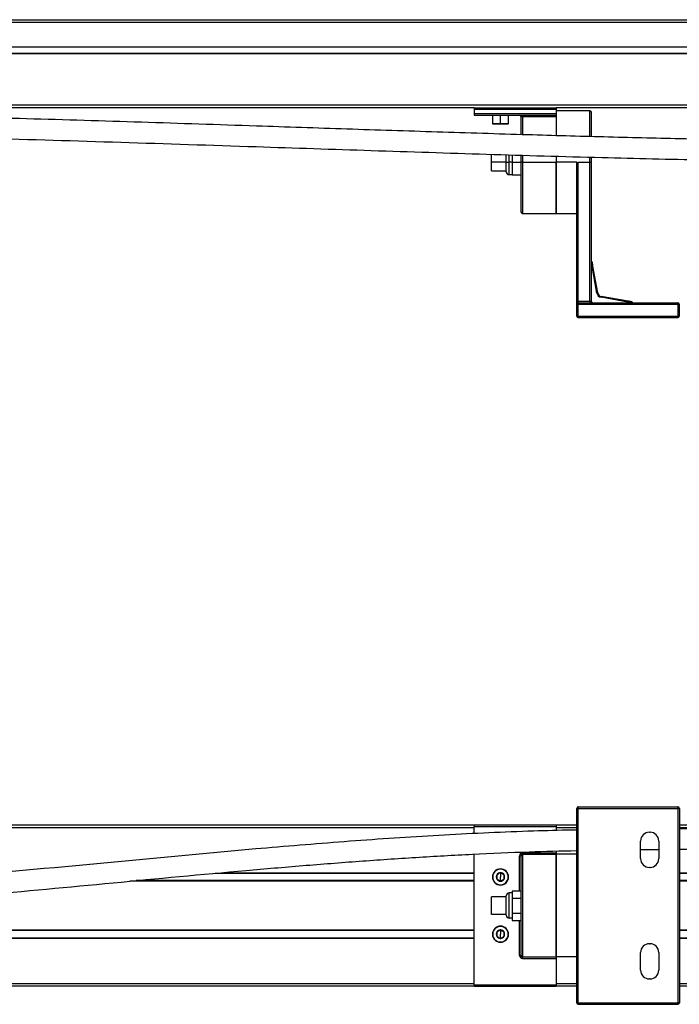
# Model space of a CAD drawing. Header units: millimetres. Extents: x -531 to 2300, y 404 to 998.
# Tile 15 of 27: x 413 to 638, y 404 to 740. Entities that reach past the tile are written whole.
import ezdxf

# ---------------------------------------------------------------- set-up
doc = ezdxf.new("R2010")
doc.units = ezdxf.units.MM

# ---------------------------------------------------------------- blocks, each defined once
blk = doc.blocks.new('Drawing View2')
at = {"color": 7, "linetype": 'Continuous', "lineweight": 25}
for p, q in [((-556.8, 33.7), (442.8, 33.7)), ((-554.5, 33.71), (440.5, 33.71)), ((442.8, 32.7), (-556.8, 32.7)), ((-552, 24.5), (438, 24.5)), ((438, 24.3), (-552, 24.3)), ((-552, 22.3), (438, 22.3)), ((438, 22.1), (-552, 22.1)), ((-552, 4.7), (438, 4.7)), ((307.55, 3.7), (-421.55, 3.7)), ((307.55, 3.7), (307.55, 3.2)), ((307.55, 3.7), (335.55, 3.7)), ((438, 3.7), (335.55, 3.7)), ((335.55, 3.7), (335.55, 3.2)), ((307.55, 3.2), (335.55, 3.2)), ((307.55, 3.2), (307.55, 1.7)), ((307.55, 1.7), (307.55, 1.2)), ((307.55, 1.7), (335.55, 1.7)), ((307.55, 1.2), (335.55, 1.2)), ((313.8, 1.2), (313.8, -1.7)), ((316.55, -1.7), (316.55, 1.2)), ((319.3, -1.7), (319.3, 1.2)), ((323.55, 0.7), (324.05, 0.7)), ((323.55, 0.7), (323.55, -5.47)), ((324.05, 0.7), (324.05, 1.2)), ((324.05, 0.7), (335.55, 0.7)), ((324.05, 0.7), (324.05, -5.49)), ((335.55, 3.2), (335.55, 1.7)), ((347.05, 2.7), (335.55, 2.7)), ((335.55, 1.7), (335.55, 1.2)), ((335.55, 1.2), (335.55, 0.7)), ((335.55, 0.7), (335.55, -5.81)), ((347.05, -6.09), (347.05, 2.7)), ((347.55, -6.11), (347.55, 2.2)), ((313.8, -1.7), (313.9, -1.8)), ((313.8, -1.7), (316.55, -1.7)), ((313.9, -1.8), (316.55, -1.8)), ((316.55, -1.7), (316.55, -1.8)), ((316.55, -1.7), (319.3, -1.7)), ((316.55, -1.8), (319.2, -1.8)), ((319.2, -1.8), (319.3, -1.7)), ((313.55, -14.8), (313.55, -12.13)), ((318.55, -14.8), (318.55, -12.29)), ((319.55, -14.8), (319.55, -12.3)), ((320.55, -12.37), (320.55, -14.8)), ((323.55, -12.46), (323.55, -14.8)), ((324.05, -12.48), (324.05, -14.8)), ((335.55, -12.81), (335.55, -14.8)), ((347.05, -14.8), (347.05, -13.12)), ((347.55, -14.8), (347.55, -13.13)), ((313.55, -17.8), (313.55, -14.8)), ((318.55, -14.8), (313.55, -14.8)), ((318.55, -14.8), (319.55, -14.8)), ((318.55, -18.1), (318.55, -14.8)), ((320.55, -14.8), (319.55, -14.8)), ((319.55, -19.1), (319.55, -14.8)), ((320.55, -14.8), (323.55, -14.8)), ((320.55, -14.8), (320.55, -19.2)), ((323.55, -14.8), (323.55, -31.8)), ((324.05, -14.8), (323.55, -14.8)), ((324.05, -14.8), (335.55, -14.8)), ((324.05, -14.8), (324.05, -32.3)), ((335.55, -14.8), (335.55, -32.3)), ((342.55, -14.8), (335.55, -14.8)), ((335.55, -32.3), (335.55, -14.8)), ((342.55, -18.95), (342.55, -14.8)), ((343.05, -14.8), (347.05, -14.8)), ((343.05, -62.3), (343.05, -14.8)), ((347.05, -62.3), (347.05, -14.8)), ((347.05, -14.8), (347.55, -14.8)), ((347.55, -62.3), (347.55, -14.8)), ((313.55, -17.8), (318.55, -17.8)), ((319.55, -19.1), (320.55, -19.1)), ((320.55, -19.2), (323.55, -19.2)), ((342.55, -62.3), (342.55, -18.95)), ((324.05, -32.3), (335.55, -32.3)), ((335.55, -32.3), (342.55, -32.3)), ((347.55, -50.3), (347.81, -50.3)), ((347.81, -50.3), (348.11, -50.25)), ((349.43, -59.46), (347.81, -50.3)), ((349.72, -59.41), (348.11, -50.25)), ((349.43, -59.46), (349.72, -59.41)), ((342.55, -62.3), (343.05, -62.3)), ((342.55, -63.3), (342.55, -62.3)), ((342.55, -63.3), (343.05, -63.3)), ((342.55, -67.3), (342.55, -63.3)), ((343.05, -62.8), (343.05, -62.3)), ((347.05, -62.3), (343.05, -62.3)), ((343.05, -63.3), (343.05, -62.8)), ((343.05, -62.8), (377.05, -62.8)), ((343.05, -63.3), (377.05, -63.3)), ((343.05, -67.3), (343.05, -63.3)), ((347.05, -62.3), (347.05, -62.8)), ((347.55, -62.3), (347.05, -62.3)), ((350.89, -60.92), (350.94, -60.63)), ((360.05, -62.54), (350.89, -60.92)), ((360.1, -62.24), (350.94, -60.63)), ((360.05, -62.54), (360.1, -62.24)), ((360.05, -62.54), (360.05, -62.8)), ((377.05, -62.8), (377.05, -63.3)), ((377.55, -63.3), (377.05, -63.3)), ((377.05, -63.3), (377.05, -67.3)), ((377.55, -63.3), (377.55, -67.3)), ((342.55, -67.3), (343.05, -67.3)), ((343.05, -67.8), (343.05, -67.3)), ((343.05, -67.3), (377.05, -67.3)), ((343.05, -67.8), (377.05, -67.8)), ((377.05, -67.3), (377.05, -67.8)), ((377.55, -67.3), (377.05, -67.3))]:
    blk.add_line(p, q, dxfattribs=at)
for centre, radius, start, end in [((323.05, 0.7), 0.5, 0, 90), ((347.05, 2.2), 0.5, 0, 90), ((319.55, -18.1), 1, 180, 270), ((324.05, -31.8), 0.5, 180, 270), ((351.2, -59.15), 1.8, 190, 260), ((351.2, -59.15), 1.5, 190, 260), ((343.05, -63.3), 0.5, 90, 180), ((348.05, -62.3), 0.5, 180, 270), ((377.05, -63.3), 0.5, 0, 90), ((343.05, -67.3), 0.5, 180, 270), ((377.05, -67.3), 0.5, 270, 0)]:
    blk.add_arc(centre, radius, start, end, dxfattribs=at)
for points, knots in [([(454.5, -7.8), (451.13, -7.79), (444.74, -7.79), (435.65, -7.74), (427.56, -7.68), (420.33, -7.6), (413.64, -7.52), (404.37, -7.39), (392.43, -7.19), (373.98, -6.82), (351.82, -6.29), (324.21, -5.51), (294.98, -4.6), (264.13, -3.59), (230.52, -2.46), (194.14, -1.25), (154.97, -0.05), (123.08, 0.8), (98.49, 1.35), (81.34, 1.69), (68.12, 1.9), (58.84, 2.03), (53, 2.1), (46.36, 2.17), (39.16, 2.24), (31.51, 2.3), (23.57, 2.35), (14.81, 2.38), (8.69, 2.39), (5.5, 2.39)], [0, 0, 0, 0, 0.022444, 0.042643, 0.060605, 0.076336, 0.090867, 0.105195, 0.138171, 0.170502, 0.228225, 0.285946, 0.354672, 0.423408, 0.492149, 0.579643, 0.667138, 0.754629, 0.793123, 0.831608, 0.869263, 0.881383, 0.893601, 0.908203, 0.925739, 0.941578, 0.959233, 0.978706, 1, 1, 1, 1]), ([(5.5, -4.61), (8.79, -4.61), (15.07, -4.62), (24.06, -4.65), (32.18, -4.7), (39.43, -4.76), (45.81, -4.82), (51.32, -4.88), (56.17, -4.94), (63.87, -5.04), (74.83, -5.21), (92.97, -5.53), (115.05, -6.01), (147.71, -6.85), (187.11, -8.03), (230.95, -9.48), (272.51, -10.87), (311.78, -12.14), (343.77, -13.08), (368.42, -13.69), (385.79, -14.07), (399.74, -14.32), (410.31, -14.48), (417.55, -14.57), (425.31, -14.66), (433.97, -14.73), (443.83, -14.78), (450.81, -14.79), (454.5, -14.8)], [0, 0, 0, 0, 0.021915, 0.041894, 0.059938, 0.076052, 0.090237, 0.102492, 0.112848, 0.122596, 0.153881, 0.186059, 0.2438, 0.301545, 0.404665, 0.507784, 0.595274, 0.682751, 0.770207, 0.80869, 0.847173, 0.886041, 0.901714, 0.917634, 0.934285, 0.953473, 0.975375, 1, 1, 1, 1]), ([(342.55, -18.95), (342.57, -18.48), (342.61, -17.55), (342.82, -16.17), (342.97, -15.26), (343.05, -14.8)], [0, 0, 0, 0, 0.346821, 0.669115, 1, 1, 1, 1]), ([(347.77, -48.85), (347.75, -48.84), (347.72, -48.82), (347.64, -48.8), (347.58, -48.8), (347.54, -48.81)], [0, 0, 0, 0, 0.263576, 0.521559, 1, 1, 1, 1]), ([(347.81, -50.3), (347.79, -50.17), (347.76, -49.94), (347.71, -49.56), (347.66, -49.25), (347.63, -49.02), (347.6, -48.84), (347.6, -48.82), (347.6, -48.81)], [0, 0, 0, 0, 0.159997, 0.298741, 0.516099, 0.648499, 0.77713, 1, 1, 1, 1]), ([(347.77, -48.85), (347.79, -48.87), (347.82, -48.89), (347.87, -48.96), (347.88, -49.01), (347.89, -49.05)], [0, 0, 0, 0, 0.263637, 0.521635, 1, 1, 1, 1]), ([(348.11, -50.25), (348.08, -50.09), (348.02, -49.76), (347.95, -49.36), (347.9, -49.09), (347.9, -49.07), (347.89, -49.05)], [0, 0, 0, 0, 0.258228, 0.51393, 0.767008, 1, 1, 1, 1]), ([(361.54, -62.75), (361.54, -62.75), (361.58, -62.76), (361.47, -62.74), (361.28, -62.71), (361.03, -62.68), (360.73, -62.64), (360.38, -62.59), (360.17, -62.56), (360.05, -62.54)], [0, 0, 0, 0, 0.022099, 0.267581, 0.396709, 0.524672, 0.72421, 0.852658, 1, 1, 1, 1]), ([(361.29, -62.45), (361.3, -62.46), (361.33, -62.46), (361.21, -62.44), (360.94, -62.39), (360.55, -62.32), (360.25, -62.27), (360.1, -62.24)], [0, 0, 0, 0, 0.023453, 0.2775, 0.527312, 0.754583, 1, 1, 1, 1]), ([(361.3, -62.46), (361.34, -62.47), (361.39, -62.48), (361.46, -62.53), (361.48, -62.56), (361.5, -62.58)], [0, 0, 0, 0, 0.478365, 0.736363, 1, 1, 1, 1]), ([(361.54, -62.81), (361.55, -62.77), (361.55, -62.71), (361.53, -62.63), (361.51, -62.6), (361.5, -62.58)], [0, 0, 0, 0, 0.478441, 0.736424, 1, 1, 1, 1])]:
    blk.add_open_spline(points, degree=3, knots=knots, dxfattribs=at)
blk = doc.blocks.new('Drawing View3')
at = {"color": 7, "linetype": 'Continuous', "lineweight": 25}
for p, q in [((462.03, -41.92), (462.03, 24.38)), ((462.03, 24.38), (462.53, 24.38)), ((462.53, 24.38), (462.53, 24.88)), ((462.53, 24.88), (496.53, 24.88)), ((462.53, -41.92), (462.53, 24.38)), ((462.53, 24.38), (496.53, 24.38)), ((496.53, 24.88), (496.53, 24.38)), ((496.53, 24.38), (496.53, -41.92)), ((497.03, 24.38), (496.53, 24.38)), ((497.03, 24.38), (497.03, -41.92)), ((-302.07, 18.73), (427.03, 18.73)), ((427.03, 17.73), (-302.07, 17.73)), ((427.03, 18.73), (455.03, 18.73)), ((427.03, 18.73), (427.03, 18.23)), ((427.03, 18.23), (455.03, 18.23)), ((427.03, 15.71), (427.03, 18.23)), ((455.03, 18.73), (462.03, 18.73)), ((455.03, 18.73), (455.03, 18.23)), ((455.03, 18.23), (455.03, 16.83)), ((462.03, 17.73), (455.03, 17.73)), ((497.03, 18.73), (557.48, 18.73)), ((557.48, 17.73), (497.03, 17.73)), ((486.83, 16.23), (487.03, 16.23)), ((483.83, 7.23), (483.83, 13.23)), ((483.83, 10.34), (490.03, 10.38)), ((490.03, 13.23), (490.03, 7.23)), ((427.03, -35.77), (427.03, 8.77)), ((442.53, 8.23), (443.03, 8.23)), ((442.53, -3.69), (442.53, 8.23)), ((443.03, 8.23), (443.03, -25.77)), ((443.53, 8.73), (443.53, 9.23)), ((443.53, 9.23), (455.03, 9.23)), ((443.53, 8.73), (443.53, -26.27)), ((443.53, 8.73), (455.03, 8.73)), ((455.03, 9.8), (455.03, 9.23)), ((455.03, 9.23), (455.03, 8.73)), ((455.03, 8.73), (455.03, -26.27)), ((455.03, -26.27), (455.03, 8.73)), ((462.03, 8.73), (455.03, 8.73)), ((436.03, 3.73), (436.03, 3.63)), ((487.03, 4.23), (486.83, 4.23)), ((338.77, 2.23), (427.03, 2.23)), ((340.93, 2.43), (427.03, 2.43)), ((436.03, 2.42), (436.03, 0.98)), ((436.03, -0.45), (436.03, 0.98)), ((497.03, 2.43), (557.48, 2.43)), ((497.03, 2.23), (557.48, 2.23)), ((427.03, -0.47), (309.61, -0.47)), ((427.03, -0.27), (311.77, -0.27)), ((436.03, -1.77), (436.03, -1.67)), ((557.48, -0.27), (497.03, -0.27)), ((557.48, -0.47), (497.03, -0.47)), ((438.03, -5.77), (433.03, -5.77)), ((433.03, -11.77), (433.03, -5.77)), ((438.03, -12.07), (438.03, -5.47)), ((439.03, -13.07), (439.03, -4.47)), ((440.03, -4.47), (439.03, -4.47)), ((440.03, -3.69), (443.03, -3.69)), ((440.03, -3.69), (440.03, -6.23)), ((440.03, -6.23), (443.03, -6.23)), ((440.03, -6.23), (440.03, -11.31)), ((438.03, -11.77), (433.03, -11.77)), ((440.03, -13.07), (439.03, -13.07)), ((440.03, -11.31), (443.03, -11.31)), ((440.03, -11.31), (440.03, -13.85)), ((436.03, -15.77), (436.03, -15.87)), ((440.03, -13.85), (443.03, -13.85)), ((442.53, -25.77), (442.53, -13.85)), ((124.98, -17.07), (427.03, -17.07)), ((427.03, -17.27), (124.98, -17.27)), ((124.98, -19.77), (427.03, -19.77)), ((427.03, -19.97), (124.98, -19.97)), ((436.03, -17.08), (436.03, -18.52)), ((436.03, -19.95), (436.03, -18.52)), ((497.03, -17.07), (557.48, -17.07)), ((557.48, -17.27), (497.03, -17.27)), ((497.03, -19.77), (557.48, -19.77)), ((557.48, -19.97), (497.03, -19.97)), ((436.03, -21.27), (436.03, -21.17)), ((486.83, -21.77), (487.03, -21.77)), ((443.03, -25.77), (442.53, -25.77)), ((443.53, -26.27), (455.03, -26.27)), ((443.53, -26.77), (443.53, -26.27)), ((443.53, -26.77), (455.03, -26.77)), ((455.03, -26.27), (455.03, -26.77)), ((462.03, -26.27), (455.03, -26.27)), ((455.03, -26.77), (455.03, -35.77)), ((483.83, -30.77), (483.83, -24.77)), ((490.03, -24.77), (490.03, -30.77)), ((-302.07, -35.27), (427.03, -35.27)), ((427.03, -36.27), (-302.07, -36.27)), ((427.03, -35.77), (455.03, -35.77)), ((427.03, -35.77), (427.03, -36.27)), ((427.03, -36.27), (455.03, -36.27)), ((455.03, -35.27), (462.03, -35.27)), ((455.03, -35.77), (455.03, -36.27)), ((462.03, -36.27), (455.03, -36.27)), ((487.03, -33.77), (486.83, -33.77)), ((497.03, -35.27), (557.48, -35.27)), ((557.48, -36.27), (497.03, -36.27)), ((462.03, -41.92), (462.53, -41.92)), ((462.53, -41.92), (496.53, -41.92)), ((462.53, -42.42), (462.53, -41.92)), ((462.53, -42.42), (496.53, -42.42)), ((496.53, -41.92), (496.53, -42.42)), ((497.03, -41.92), (496.53, -41.92))]:
    blk.add_line(p, q, dxfattribs=at)
for centre, radius, start, end in [((462.53, 24.38), 0.5, 90, 180), ((496.53, 24.38), 0.5, 0, 90), ((486.83, 13.23), 3, 90, 180), ((487.03, 13.23), 3, 0, 90), ((443.53, 8.23), 1, 90, 180), ((443.53, 8.23), 0.5, 90, 180), ((486.83, 7.23), 3, 180, 270), ((487.03, 7.23), 3, 270, 0), ((436.03, 0.98), 2.75, 90, 270), ((436.03, 0.98), 2.65, 90, 270), ((436.03, 0.98), 2.75, 270, 90), ((436.03, 0.98), 2.65, 270, 90), ((436.03, 0.98), 1.44, 150, 210), ((436.03, 0.98), 1.44, 90, 150), ((436.03, 0.98), 1.44, 210, 270), ((436.03, 0.98), 1.44, 30, 90), ((436.03, 0.98), 1.44, 270, 330), ((436.03, 0.98), 1.43, 330, 30), ((439.03, -5.47), 1, 90, 180), ((439.03, -12.07), 1, 180, 270), ((436.03, -18.52), 2.75, 90, 270), ((436.03, -18.52), 2.65, 90, 270), ((436.03, -18.52), 2.75, 270, 90), ((436.03, -18.52), 2.65, 270, 90), ((436.03, -18.52), 1.44, 150, 210), ((436.03, -18.52), 1.44, 90, 150), ((436.03, -18.52), 1.44, 210, 270), ((436.03, -18.52), 1.43, 30, 90), ((436.03, -18.52), 1.43, 270, 330), ((436.03, -18.52), 1.43, 330, 30), ((486.83, -24.77), 3, 90, 180), ((487.03, -24.77), 3, 0, 90), ((443.53, -25.77), 1, 180, 270), ((443.53, -25.77), 0.5, 180, 270), ((486.83, -30.77), 3, 180, 270), ((487.03, -30.77), 3, 270, 0), ((462.53, -41.92), 0.5, 180, 270), ((496.53, -41.92), 0.5, 270, 0)]:
    blk.add_arc(centre, radius, start, end, dxfattribs=at)
for points, knots in [([(462.03, 17), (461.44, 16.99), (456.53, 16.9), (441.48, 16.46), (416.9, 15.37), (386.55, 13.35), (347.06, 10.14), (298.44, 5.5), (255.67, 1.49), (227.88, -0.75), (215.32, -1.69), (203.24, -2.51), (194.07, -3.08), (187.37, -3.45), (182.54, -3.71), (176.84, -3.99), (170.24, -4.28), (162.81, -4.57), (154.54, -4.84), (145.45, -5.07), (135.5, -5.23), (128.58, -5.26), (124.98, -5.27)], [0, 0, 0, 0, 0.005206, 0.043584, 0.133676, 0.223675, 0.31368, 0.485517, 0.657351, 0.695153, 0.732945, 0.769182, 0.802703, 0.81449, 0.828739, 0.845627, 0.865156, 0.887325, 0.911668, 0.93856, 0.968002, 1, 1, 1, 1]), ([(573.98, 17.23), (570, 17.23), (562.42, 17.24), (551.64, 17.28), (541.98, 17.33), (533.37, 17.37), (525.76, 17.4), (519.04, 17.42), (512.77, 17.44), (506.43, 17.44), (501.14, 17.44), (497.94, 17.42), (497.03, 17.41)], [0, 0, 0, 0, 0.155081, 0.295252, 0.420558, 0.531634, 0.630848, 0.716991, 0.793814, 0.875264, 0.964193, 1, 1, 1, 1]), ([(497.03, 10.42), (498.18, 10.42), (501.69, 10.43), (507.63, 10.44), (513.76, 10.43), (518.93, 10.42), (523.21, 10.41), (527.98, 10.39), (533.47, 10.37), (539.86, 10.34), (547.12, 10.3), (555.26, 10.27), (564.31, 10.24), (570.65, 10.23), (573.98, 10.23)], [0, 0, 0, 0, 0.044991, 0.137073, 0.231295, 0.284009, 0.338776, 0.398302, 0.469636, 0.553165, 0.647099, 0.752855, 0.870473, 1, 1, 1, 1]), ([(124.98, -12.27), (128.21, -12.26), (134.41, -12.24), (143.27, -12.11), (151.3, -11.93), (158.49, -11.72), (164.84, -11.5), (170.36, -11.28), (175.19, -11.07), (182.78, -10.71), (193.54, -10.13), (211.36, -9.01), (233.06, -7.4), (265.17, -4.67), (303.91, -1), (340.59, 2.48), (368.58, 4.88), (387.87, 6.39), (407.16, 7.71), (426.47, 8.79), (444.76, 9.58), (456.61, 9.86), (462.03, 9.99)], [0, 0, 0, 0, 0.028728, 0.054967, 0.078722, 0.099997, 0.118797, 0.135124, 0.148979, 0.161716, 0.202581, 0.244634, 0.320205, 0.395781, 0.530744, 0.665708, 0.722963, 0.780216, 0.837466, 0.894705, 0.951921, 1, 1, 1, 1]), ([(436.03, 2.42), (435.82, 2.3), (435.4, 2.06), (434.99, 1.82), (434.78, 1.7)], [0, 0, 0, 0, 0.499978, 1, 1, 1, 1]), ([(434.78, 1.7), (434.78, 1.46), (434.78, 0.98), (434.78, 0.5), (434.78, 0.26)], [0, 0, 0, 0, 0.499978, 1, 1, 1, 1]), ([(434.78, 0.26), (434.99, 0.14), (435.4, -0.1), (435.82, -0.33), (436.03, -0.45)], [0, 0, 0, 0, 0.499978, 1, 1, 1, 1]), ([(437.27, 1.7), (437.06, 1.82), (436.65, 2.06), (436.23, 2.3), (436.03, 2.42)], [0, 0, 0, 0, 0.499978, 1, 1, 1, 1]), ([(436.03, -0.45), (436.23, -0.33), (436.65, -0.1), (437.06, 0.14), (437.27, 0.26)], [0, 0, 0, 0, 0.499978, 1, 1, 1, 1]), ([(437.27, 0.26), (437.27, 0.5), (437.27, 0.98), (437.27, 1.46), (437.27, 1.7)], [0, 0, 0, 0, 0.499978, 1, 1, 1, 1]), ([(436.03, -17.08), (435.82, -17.2), (435.4, -17.44), (434.99, -17.68), (434.78, -17.8)], [0, 0, 0, 0, 0.499978, 1, 1, 1, 1]), ([(434.78, -17.8), (434.78, -18.04), (434.78, -18.52), (434.78, -19), (434.78, -19.24)], [0, 0, 0, 0, 0.499978, 1, 1, 1, 1]), ([(434.78, -19.24), (434.99, -19.36), (435.4, -19.6), (435.82, -19.83), (436.03, -19.95)], [0, 0, 0, 0, 0.499978, 1, 1, 1, 1]), ([(437.27, -17.8), (437.06, -17.68), (436.65, -17.44), (436.23, -17.2), (436.03, -17.08)], [0, 0, 0, 0, 0.499978, 1, 1, 1, 1]), ([(436.03, -19.95), (436.23, -19.83), (436.65, -19.6), (437.06, -19.36), (437.27, -19.24)], [0, 0, 0, 0, 0.499978, 1, 1, 1, 1]), ([(437.27, -19.24), (437.27, -19), (437.27, -18.52), (437.27, -18.04), (437.27, -17.8)], [0, 0, 0, 0, 0.499978, 1, 1, 1, 1])]:
    blk.add_open_spline(points, degree=3, knots=knots, dxfattribs=at)

msp = doc.modelspace()

# ---------------------------------------------------------------- block references
at = {"color": 7, "linetype": 'Continuous', "lineweight": 25}
for name, p in [('Drawing View2', (260.67, 706.19)), ('Drawing View3', (141.2, 446.7))]:
    msp.add_blockref(name, p, dxfattribs=at)

doc.saveas('drawing.dxf')
